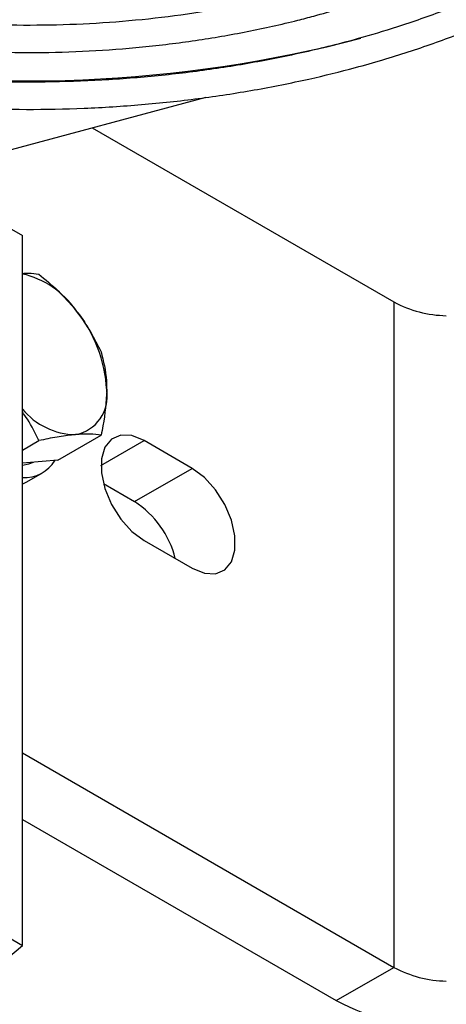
# Model space of a CAD drawing. Header units: millimetres. Extents: x 16 to 577, y 6 to 416.
# Tile 102 of 119: x 514.89 to 519.38, y 246.91 to 257.27. Entities that reach past the tile are written whole.
import ezdxf

# ---------------------------------------------------------------- set-up
doc = ezdxf.new("R2010")
doc.units = ezdxf.units.MM

msp = doc.modelspace()

# ---------------------------------------------------------------- linework, layer by layer
at = {"color": 7, "linetype": 'Continuous', "lineweight": 25}
for p, q in [((516.8481, 256.4495), (511.8833, 255.1131)), ((515.6537, 256.128), (518.8252, 254.2971)), ((513.8132, 255.6326), (514.9179, 254.9948)), ((514.9179, 247.5293), (514.9179, 254.9948)), ((518.8252, 254.2971), (518.8252, 247.2982)), ((514.9179, 252.7399), (515.0896, 252.839)), ((515.2897, 252.6342), (515.7462, 252.8977)), ((515.7443, 252.5763), (516.1988, 252.8388)), ((516.7039, 252.5472), (516.1988, 252.8388)), ((514.9614, 252.6048), (514.9179, 252.6009)), ((515.2897, 252.6342), (514.9614, 252.6048)), ((514.9667, 252.4064), (515.1284, 252.4997)), ((516.0978, 252.1973), (516.7039, 252.5472)), ((515.7702, 252.3864), (516.0978, 252.1973)), ((516.1988, 251.7889), (516.7039, 251.4974)), ((514.9179, 249.5538), (518.8252, 247.2982)), ((514.9179, 248.8541), (518.2191, 246.9483)), ((513.2209, 248.509), (514.9179, 247.5293)), ((514.0896, 246.8295), (514.9179, 247.5293)), ((518.2191, 246.9483), (518.8252, 247.2982))]:
    msp.add_line(p, q, dxfattribs=at)
at = {"color": 7, "linetype": 'Continuous', "lineweight": 25, "flags": 128}
for points in [[(516.1988, 252.8388), (516.0708, 252.8914), (515.9531, 252.8973), (515.8553, 252.8559), (515.7853, 252.7706), (515.7489, 252.6483), (515.7489, 252.4989), (515.7853, 252.3345), (515.8553, 252.1684), (515.9531, 252.0141), (516.0708, 251.8841), (516.1988, 251.7889)], [(514.9179, 252.5812), (514.9848, 252.5931), (515.0336, 252.6113)], [(516.7039, 251.4974), (516.832, 251.4447), (516.9497, 251.4388), (517.0474, 251.4802), (517.1174, 251.5655), (517.1538, 251.6878), (517.1538, 251.8372), (517.1174, 252.0016), (517.0474, 252.1677), (516.9497, 252.322), (516.832, 252.452), (516.7039, 252.5472)], [(514.9179, 252.383), (514.9229, 252.385), (514.9667, 252.4064)]]:
    msp.add_lwpolyline(points, dxfattribs=at)
at = {"color": 7, "linetype": 'Continuous', "lineweight": 25}
for centre, radius, start, end in [((514.9787, 270.5226), 13.8999, 260.16249, 284.58367), ((514.7171, 253.6898), 0.9237, 34.68984, 77.44043), ((519.4006, 255.3733), 1.2204, 241.87093, 268.8288), ((514.3811, 253.3037), 1.4253, 2.63929, 39.77207), ((515.4018, 253.3037), 0.4084, 280.54678, 9.25188), ((515.4887, 253.6418), 0.7397, 219.49652, 269.06143), ((514.9366, 252.8311), 0.3818, 267.19246, 328.5221), ((515.5495, 251.3515), 1.008, 14.26246, 57.04476), ((519.4006, 248.3744), 1.2204, 241.87093, 268.8288), ((519.3856, 249.1548), 2.4958, 242.13649, 269.77126)]:
    msp.add_arc(centre, radius, start, end, dxfattribs=at)
for points, knots in [([(521.1693, 259.4323), (521.1445, 259.401), (521.044, 259.2744), (520.8265, 259.0629), (520.5187, 258.8006), (520.1717, 258.5539), (519.7915, 258.3234), (519.3794, 258.1109), (518.9384, 257.918), (518.4794, 257.7488), (518.1302, 257.6413), (517.8523, 257.565), (517.5616, 257.491), (517.1226, 257.3974), (516.5869, 257.3106), (516.0405, 257.249), (515.487, 257.2128), (514.9303, 257.2026), (514.3738, 257.2179), (513.8219, 257.2601), (513.3474, 257.3153), (513.0633, 257.3666), (512.9562, 257.3859)], [0, 0, 0, 0, 0.0187068, 0.0756406, 0.132462, 0.1892235, 0.245962, 0.3026975, 0.3594431, 0.4162073, 0.4700147, 0.480906, 0.5107311, 0.5675447, 0.6243844, 0.6812385, 0.7381029, 0.7949735, 0.8518458, 0.9087147, 0.965575, 1, 1, 1, 1]), ([(512.7905, 257.1231), (512.7993, 257.1213), (512.9859, 257.0816), (513.3636, 257.0272), (513.9204, 256.9627), (514.4855, 256.927), (515.0533, 256.9168), (515.6208, 256.933), (516.1842, 256.9754), (516.7402, 257.0438), (517.2852, 257.1376), (517.6967, 257.2298), (518.0171, 257.3131), (518.3326, 257.4028), (518.7499, 257.5402), (519.2216, 257.7261), (519.6669, 257.9335), (520.0828, 258.1613), (520.4666, 258.4082), (520.8165, 258.6726), (521.1269, 258.9539), (521.3498, 259.1858), (521.4542, 259.3277), (521.4828, 259.3665)], [0, 0, 0, 0, 0.0027038, 0.0573636, 0.1120116, 0.1666515, 0.2212872, 0.2759228, 0.3305615, 0.3852069, 0.4398631, 0.4945341, 0.5123796, 0.5411882, 0.5958892, 0.6506229, 0.7053834, 0.7601703, 0.81498, 0.8698032, 0.9246151, 0.9793836, 1, 1, 1, 1]), ([(522.1464, 259.227), (522.1065, 259.1764), (521.9857, 259.0231), (521.7402, 258.7784), (521.4142, 258.4947), (521.0496, 258.2261), (520.6509, 257.9735), (520.2197, 257.7386), (519.7586, 257.5226), (519.27, 257.327), (518.7968, 257.1664), (518.3902, 257.0486), (517.9741, 256.9423), (517.504, 256.8404), (516.9311, 256.7437), (516.347, 256.6721), (515.755, 256.626), (515.1585, 256.6055), (514.561, 256.6111), (513.9658, 256.6421), (513.3774, 256.7005), (512.9212, 256.7611), (512.6671, 256.8105), (512.6014, 256.8233)], [0, 0, 0, 0, 0.0258168, 0.0781708, 0.1304386, 0.1826578, 0.2348554, 0.2870484, 0.3392461, 0.3914561, 0.4436819, 0.4837213, 0.5111633, 0.5634195, 0.615696, 0.6679837, 0.7202797, 0.7725811, 0.824885, 0.877188, 0.9294863, 0.9817767, 1, 1, 1, 1]), ([(512.4371, 256.5626), (512.4802, 256.5536), (512.714, 256.5049), (513.1523, 256.4412), (513.7485, 256.3731), (514.3527, 256.3331), (514.9601, 256.3187), (515.5676, 256.3307), (516.1719, 256.3689), (516.7698, 256.433), (517.3579, 256.5229), (517.909, 256.6331), (518.3573, 256.7436), (518.7949, 256.8675), (519.2425, 257.0131), (519.7505, 257.2086), (520.2324, 257.4258), (520.6856, 257.6636), (521.1076, 257.9207), (521.4957, 258.196), (521.8489, 258.4876), (522.16, 258.7955), (522.3637, 259.0208), (522.4508, 259.1464), (522.4609, 259.161)], [0, 0, 0, 0, 0.0114331, 0.0620046, 0.1125672, 0.1631237, 0.2136768, 0.2642294, 0.3147838, 0.3653424, 0.4159082, 0.4664839, 0.5107396, 0.5373889, 0.5879934, 0.638623, 0.6892724, 0.7399419, 0.7906293, 0.8413294, 0.8920292, 0.9427084, 0.9933399, 1, 1, 1, 1]), ([(514.9179, 254.5984), (514.9386, 254.5993), (515.0066, 254.602), (515.0556, 254.595), (515.0896, 254.59)], [0, 0, 0, 0, 0.3046236, 1, 1, 1, 1]), ([(515.0896, 254.59), (515.1593, 254.5332), (515.3, 254.4184), (515.4174, 254.2835), (515.4766, 254.2155)], [0, 0, 0, 0, 0.495458, 1, 1, 1, 1]), ([(515.4766, 254.2155), (515.4843, 254.2058), (515.5943, 254.0674), (515.673, 253.915), (515.7462, 253.7732)], [0, 0, 0, 0, 0.07021477, 1, 1, 1, 1]), ([(515.7462, 253.7732), (515.7704, 253.675), (515.8016, 253.5486), (515.8043, 253.402), (515.8049, 253.3693)], [0, 0, 0, 0, 0.7769813, 1, 1, 1, 1]), ([(515.8049, 253.3693), (515.7973, 253.2464), (515.7878, 253.0927), (515.7531, 252.9302), (515.7462, 252.8977)], [0, 0, 0, 0, 0.8002567, 1, 1, 1, 1]), ([(515.0896, 252.839), (515.0539, 252.9152), (515.0054, 253.0189), (514.9362, 253.115), (514.9179, 253.1405)], [0, 0, 0, 0, 0.7356388, 1, 1, 1, 1]), ([(515.4766, 252.9022), (515.4687, 252.9015), (515.4093, 252.8959), (515.2853, 252.8786), (515.1553, 252.8523), (515.0896, 252.839)], [0, 0, 0, 0, 0.0700769, 0.5307777, 1, 1, 1, 1]), ([(515.7462, 252.8977), (515.7093, 252.9024), (515.6348, 252.9119), (515.5296, 252.9055), (515.4766, 252.9022)], [0, 0, 0, 0, 0.495458, 1, 1, 1, 1])]:
    msp.add_open_spline(points, degree=3, knots=knots, dxfattribs=at)

doc.saveas('drawing.dxf')
